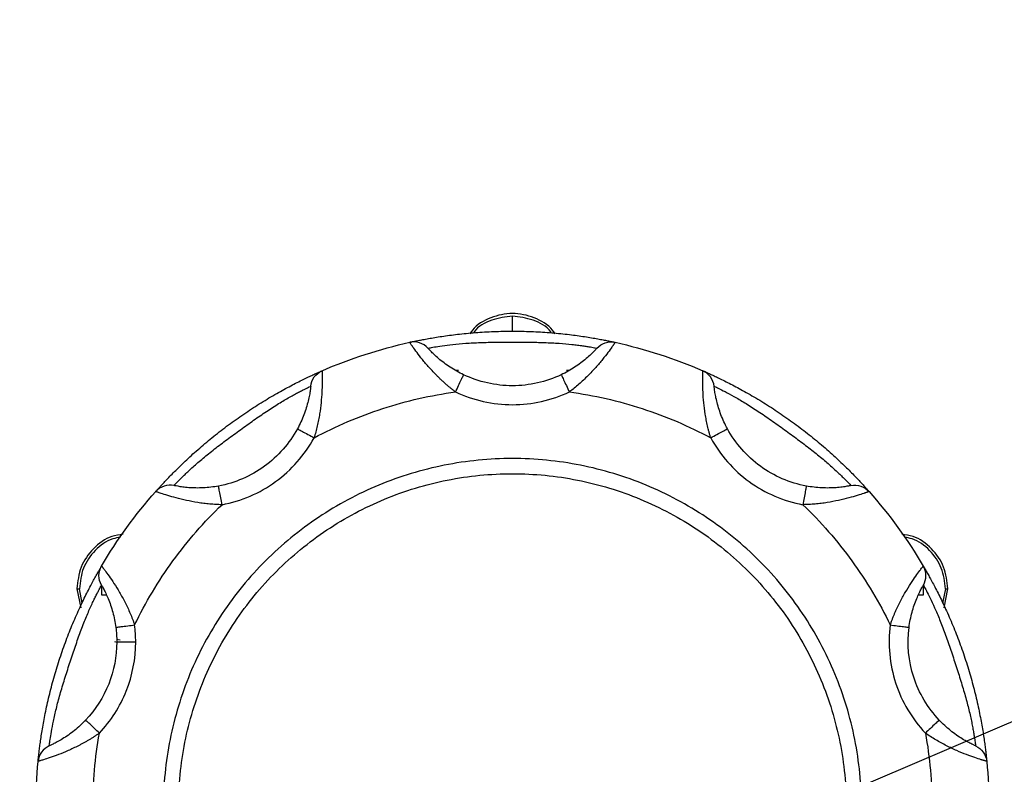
# Model space of a CAD drawing. Header units: inches. Extents: x 3 to 150, y 3 to 116.
# Tile 18 of 64: x 30.58 to 33.82, y 93.75 to 96.24. Entities that reach past the tile are written whole.
import ezdxf

# ---------------------------------------------------------------- set-up
doc = ezdxf.new("R2010")
doc.units = ezdxf.units.IN
doc.header["$LTSCALE"] = 14
doc.header["$MEASUREMENT"] = 0
doc.layers.add('TEXT', color=140, linetype='Continuous', lineweight=25)
doc.dimstyles.new('SLDDIMSTYLE3', dxfattribs={"dimtxt": 0.18, "dimasz": 1.82, "dimexe": 0, "dimexo": 0.0625, "dimgap": 0, "dimtad": 0, "dimtih": 1, "dimtoh": 1, "dimdec": 0, "dimrnd": 1e-09, "dimzin": 0, "dimdsep": 46, "dimtxsty": 'Standard', "dimsah": 1, "dimcen": 0.09, "dimadec": 0, "dimazin": 0, "dimtfac": 1.82, "dimtdec": 0, "dimtofl": 0, "dimtmove": 0, "dimatfit": 3, "dimfxl": 0, "dimfrac": 2, "dimtolj": 1, "dimtzin": 0, "dimarcsym": 0})

msp = doc.modelspace()

# ---------------------------------------------------------------- linework, layer by layer
for p, q in [((32.2012, 95.2104), (32.2012, 95.2601)), ((30.8482, 94.3397), (30.8482, 94.3718)), ((33.5542, 94.3718), (33.5542, 94.3397)), ((30.7663, 94.3611), (30.7789, 94.2982)), ((30.784, 94.3141), (30.7746, 94.3611)), ((30.8637, 94.3414), (30.8482, 94.3397)), ((30.8645, 94.3395), (30.8482, 94.3397)), ((33.5542, 94.3397), (33.5379, 94.3395)), ((33.5542, 94.3397), (33.5388, 94.3414)), ((33.6278, 94.3611), (33.6185, 94.3141)), ((33.6236, 94.2982), (33.6361, 94.3611)), ((30.8905, 94.187), (30.8976, 94.1856)), ((30.9091, 94.1916), (30.8971, 94.194))]:
    msp.add_line(p, q)
for points, knots in [([(32.3415, 95.2012), (32.3388, 95.2055), (32.3232, 95.2304), (32.2733, 95.2577), (32.2012, 95.2737), (32.1291, 95.2577), (32.0792, 95.2304), (32.0636, 95.2055), (32.0609, 95.2012)], [0, 0, 0, 0, 0.047049, 0.273524, 0.5, 0.726476, 0.952951, 1, 1, 1, 1]), ([(32.2012, 95.2601), (32.1784, 95.2571), (32.1327, 95.2511), (32.0872, 95.2263), (32.0739, 95.2059), (32.0732, 95.2049)], [0, 0, 0, 0, 0.487537, 0.975075, 1, 1, 1, 1]), ([(32.3292, 95.2049), (32.3286, 95.2059), (32.3152, 95.2263), (32.2698, 95.2511), (32.2241, 95.2571), (32.2012, 95.2601)], [0, 0, 0, 0, 0.024957, 0.512479, 1, 1, 1, 1]), ([(31.8628, 95.1735), (31.8628, 95.1735), (31.8629, 95.1735), (31.8635, 95.1736), (31.8645, 95.1738), (31.8659, 95.1741), (31.8677, 95.1745), (31.8713, 95.1753), (31.8782, 95.1768), (31.8905, 95.1793), (31.9059, 95.1824), (31.9303, 95.1869), (31.9674, 95.1931), (32.0202, 95.2002), (32.0783, 95.2059), (32.1395, 95.2096), (32.2013, 95.2108), (32.2629, 95.2096), (32.3241, 95.2059), (32.3821, 95.2003), (32.4348, 95.1932), (32.4719, 95.187), (32.4964, 95.1824), (32.5118, 95.1794), (32.5241, 95.1768), (32.5315, 95.1752), (32.5357, 95.1743), (32.538, 95.1738), (32.5394, 95.1735), (32.5396, 95.1735), (32.5396, 95.1735)], [0, 0, 0, 0, 0.0104423, 0.0208547, 0.0312533, 0.0416546, 0.0520749, 0.0625305, 0.0938366, 0.1252229, 0.1564359, 0.1878195, 0.2502077, 0.3113703, 0.3754297, 0.437706, 0.4999781, 0.5624246, 0.624444, 0.688377, 0.7494237, 0.8119176, 0.8432934, 0.8745022, 0.905753, 0.9369296, 0.9527332, 0.9684751, 0.9842118, 1, 1, 1, 1]), ([(31.9227, 95.1543), (31.9157, 95.1621), (31.906, 95.1685), (31.8846, 95.1754), (31.873, 95.1757), (31.8628, 95.1735)], [0, 0, 0, 0, 0.5, 0.5, 1, 1, 1, 1]), ([(31.9227, 95.1543), (31.9227, 95.1543), (31.9245, 95.1546), (31.9316, 95.1559), (31.9371, 95.1569), (31.9511, 95.1593), (31.9597, 95.1607), (31.9803, 95.1636), (31.992, 95.1651), (32.0179, 95.1679), (32.0323, 95.1692), (32.0626, 95.1714), (32.0786, 95.1722), (32.1124, 95.1735), (32.1298, 95.1738), (32.165, 95.1743), (32.183, 95.1744), (32.2192, 95.1744), (32.2374, 95.1743), (32.2727, 95.1738), (32.2899, 95.1735), (32.3149, 95.1725), (32.3231, 95.1722), (32.3393, 95.1713), (32.3472, 95.1708), (32.37, 95.1692), (32.3841, 95.1679), (32.4037, 95.1658), (32.4099, 95.1651), (32.4216, 95.1636), (32.4271, 95.1629), (32.4373, 95.1614), (32.442, 95.1607), (32.4507, 95.1594), (32.4547, 95.1587), (32.4653, 95.1569), (32.4707, 95.156), (32.4779, 95.1546), (32.4797, 95.1543), (32.4797, 95.1543)], [0, 0, 0, 0, 0.0625, 0.0625, 0.125, 0.125, 0.1875, 0.1875, 0.25, 0.25, 0.3125, 0.3125, 0.375, 0.375, 0.4375, 0.4375, 0.5, 0.5, 0.5625, 0.5625, 0.625, 0.625, 0.65625, 0.65625, 0.6875, 0.6875, 0.75, 0.75, 0.78125, 0.78125, 0.8125, 0.8125, 0.84375, 0.84375, 0.875, 0.875, 0.9375, 0.9375, 1, 1, 1, 1]), ([(32.4797, 95.1543), (32.4871, 95.1624), (32.4966, 95.1686), (32.5176, 95.1753), (32.5289, 95.1758), (32.5396, 95.1735)], [0, 0, 0, 0, 0.5, 0.5, 1, 1, 1, 1]), ([(32.0137, 95.0101), (32.011, 95.0121), (32.0056, 95.0162), (31.9977, 95.0225), (31.9899, 95.0289), (31.9822, 95.0355), (31.9747, 95.0422), (31.9673, 95.049), (31.96, 95.0559), (31.946, 95.0697), (31.9263, 95.0907), (31.904, 95.1172), (31.8859, 95.1407), (31.8753, 95.1554), (31.8695, 95.1636), (31.8665, 95.1679), (31.8644, 95.1711), (31.863, 95.1731), (31.8629, 95.1733), (31.8628, 95.1735)], [0, 0, 0, 0, 0.031071, 0.062154, 0.093269, 0.124432, 0.155662, 0.186976, 0.218392, 0.249927, 0.373946, 0.499658, 0.622463, 0.74909, 0.798542, 0.848297, 0.898417, 0.948964, 1, 1, 1, 1]), ([(32.0405, 95.0666), (32.0328, 95.0702), (32.0253, 95.0741), (32.0105, 95.0824), (32.0032, 95.0868), (31.9893, 95.0959), (31.9826, 95.1006), (31.9698, 95.1102), (31.9637, 95.1151), (31.9527, 95.1244), (31.9477, 95.129), (31.9388, 95.1374), (31.9351, 95.1411), (31.929, 95.1474), (31.9266, 95.15), (31.9235, 95.1534), (31.9227, 95.1543), (31.9227, 95.1543)], [0, 0, 0, 0, 0.125, 0.125, 0.25, 0.25, 0.375, 0.375, 0.5, 0.5, 0.625, 0.625, 0.75, 0.75, 0.875, 0.875, 1, 1, 1, 1]), ([(32.4797, 95.1543), (32.4797, 95.1543), (32.479, 95.1534), (32.4766, 95.1509), (32.4756, 95.1498), (32.4733, 95.1473), (32.472, 95.1459), (32.4674, 95.1412), (32.4636, 95.1374), (32.4548, 95.129), (32.4497, 95.1244), (32.4386, 95.115), (32.4326, 95.1102), (32.4198, 95.1006), (32.4131, 95.0958), (32.3922, 95.0822), (32.3773, 95.0739), (32.3619, 95.0666)], [0, 0, 0, 0, 0.125, 0.125, 0.1875, 0.1875, 0.25, 0.25, 0.375, 0.375, 0.5, 0.5, 0.625, 0.625, 0.75, 0.75, 1, 1, 1, 1]), ([(32.5396, 95.1735), (32.5396, 95.1734), (32.5396, 95.1734), (32.5392, 95.1729), (32.5387, 95.1721), (32.5379, 95.1709), (32.537, 95.1695), (32.5358, 95.1678), (32.5344, 95.1658), (32.5328, 95.1635), (32.531, 95.1609), (32.5263, 95.1542), (32.5167, 95.1408), (32.4986, 95.1174), (32.4762, 95.0908), (32.4543, 95.0675), (32.4353, 95.0491), (32.4204, 95.0355), (32.4049, 95.0224), (32.3941, 95.0142), (32.3887, 95.0101)], [0, 0, 0, 0, 0.025512, 0.050896, 0.076158, 0.101307, 0.12635, 0.151295, 0.17615, 0.200922, 0.225619, 0.250249, 0.376893, 0.499722, 0.625604, 0.749796, 0.812812, 0.875424, 0.937772, 1, 1, 1, 1]), ([(31.0263, 94.6817), (31.0263, 94.6818), (31.0264, 94.6818), (31.0268, 94.6823), (31.0275, 94.6831), (31.0284, 94.6841), (31.0296, 94.6855), (31.0321, 94.6883), (31.0368, 94.6935), (31.0452, 94.7028), (31.0559, 94.7143), (31.073, 94.7323), (31.0993, 94.7591), (31.1379, 94.7959), (31.1815, 94.8347), (31.2289, 94.8736), (31.2782, 94.9109), (31.3288, 94.9461), (31.3804, 94.9792), (31.4306, 95.0086), (31.4775, 95.0339), (31.5111, 95.0507), (31.5336, 95.0614), (31.5479, 95.068), (31.5593, 95.0732), (31.5662, 95.0762), (31.5702, 95.078), (31.5723, 95.0789), (31.5736, 95.0795), (31.5738, 95.0796), (31.5739, 95.0796)], [0, 0, 0, 0, 0.010442, 0.020855, 0.031253, 0.041655, 0.052075, 0.06253, 0.093837, 0.125223, 0.156436, 0.187819, 0.250208, 0.31137, 0.37543, 0.437706, 0.499978, 0.562425, 0.624444, 0.688377, 0.749424, 0.811918, 0.843293, 0.874502, 0.905753, 0.93693, 0.952733, 0.968475, 0.984212, 1, 1, 1, 1]), ([(31.5367, 95.0289), (31.5379, 95.0398), (31.5419, 95.0504), (31.5549, 95.0681), (31.5638, 95.0752), (31.5739, 95.0796)], [0, 0, 0, 0, 0.5, 0.5, 1, 1, 1, 1]), ([(31.5739, 95.0796), (31.5739, 95.0796), (31.5739, 95.0795), (31.5739, 95.0789), (31.5739, 95.0779), (31.574, 95.0765), (31.574, 95.0748), (31.5741, 95.0727), (31.5742, 95.0703), (31.5742, 95.0675), (31.5743, 95.0644), (31.5744, 95.0562), (31.5745, 95.0397), (31.5736, 95.01), (31.5711, 94.9754), (31.5671, 94.9437), (31.5626, 94.9176), (31.5585, 94.8979), (31.5536, 94.8782), (31.5498, 94.8652), (31.5478, 94.8587)], [0, 0, 0, 0, 0.025512, 0.050896, 0.076158, 0.101307, 0.12635, 0.151295, 0.17615, 0.200922, 0.225619, 0.250249, 0.376893, 0.499722, 0.625604, 0.749796, 0.812812, 0.875424, 0.937772, 1, 1, 1, 1]), ([(32.0147, 95.0819), (32.0147, 95.0819), (32.0155, 95.0819), (32.0183, 95.0819), (32.0204, 95.0819), (32.023, 95.0819)], [0, 0, 0, 0, 0.5, 0.5, 1, 1, 1, 1]), ([(32.3794, 95.0819), (32.382, 95.0819), (32.3841, 95.0819), (32.387, 95.0819), (32.3877, 95.0819), (32.3877, 95.0819)], [0, 0, 0, 0, 0.5, 0.5, 1, 1, 1, 1]), ([(32.8546, 94.8587), (32.8536, 94.8619), (32.8517, 94.8684), (32.8489, 94.8782), (32.8464, 94.888), (32.8441, 94.8978), (32.8419, 94.9076), (32.8399, 94.9175), (32.8381, 94.9273), (32.8349, 94.9467), (32.8313, 94.9753), (32.8288, 95.0099), (32.828, 95.0395), (32.828, 95.0576), (32.8282, 95.0676), (32.8283, 95.0729), (32.8284, 95.0767), (32.8285, 95.0791), (32.8285, 95.0794), (32.8286, 95.0796)], [0, 0, 0, 0, 0.031071, 0.062154, 0.093269, 0.124432, 0.155662, 0.186976, 0.218392, 0.249927, 0.373946, 0.499658, 0.622463, 0.74909, 0.798542, 0.848297, 0.898417, 0.948964, 1, 1, 1, 1]), ([(32.8657, 95.0289), (32.8646, 95.0393), (32.8606, 95.0502), (32.8473, 95.0683), (32.8382, 95.0754), (32.8286, 95.0796)], [0, 0, 0, 0, 0.5, 0.5, 1, 1, 1, 1]), ([(32.8286, 95.0796), (32.8286, 95.0796), (32.8287, 95.0795), (32.8292, 95.0793), (32.8302, 95.0789), (32.8315, 95.0783), (32.8331, 95.0776), (32.8365, 95.0761), (32.843, 95.0732), (32.8544, 95.0681), (32.8687, 95.0615), (32.8911, 95.0508), (32.9247, 95.034), (32.9716, 95.0088), (33.022, 94.9792), (33.0736, 94.9462), (33.1243, 94.9108), (33.1735, 94.8736), (33.2208, 94.8347), (33.2644, 94.7961), (33.3029, 94.7593), (33.3293, 94.7325), (33.3464, 94.7144), (33.3571, 94.7029), (33.3655, 94.6936), (33.3706, 94.688), (33.3735, 94.6848), (33.375, 94.683), (33.376, 94.6819), (33.3761, 94.6818), (33.3761, 94.6817)], [0, 0, 0, 0, 0.0104423, 0.0208547, 0.0312533, 0.0416546, 0.0520749, 0.0625305, 0.0938366, 0.1252229, 0.1564359, 0.1878195, 0.2502077, 0.3113703, 0.3754297, 0.437706, 0.4999781, 0.5624246, 0.624444, 0.688377, 0.7494237, 0.8119176, 0.8432934, 0.8745022, 0.905753, 0.9369296, 0.9527332, 0.9684751, 0.9842118, 1, 1, 1, 1]), ([(32.0137, 95.0101), (32.0169, 95.0168), (32.0203, 95.0239), (32.0269, 95.0378), (32.03, 95.0445), (32.0353, 95.0555), (32.0373, 95.0598), (32.0399, 95.0654), (32.0405, 95.0666), (32.0405, 95.0666)], [0, 0, 0, 0, 0.25, 0.25, 0.5, 0.5, 0.75, 0.75, 1, 1, 1, 1]), ([(32.3619, 95.0666), (32.3119, 95.0428), (32.2566, 95.0304), (32.1458, 95.0304), (32.0905, 95.0428), (32.0405, 95.0666)], [0, 0, 0, 0, 0.5, 0.5, 1, 1, 1, 1]), ([(32.3619, 95.0666), (32.3619, 95.0666), (32.3625, 95.0654), (32.3651, 95.0598), (32.3672, 95.0555), (32.3724, 95.0445), (32.3756, 95.0378), (32.3822, 95.0239), (32.3856, 95.0168), (32.3887, 95.0101)], [0, 0, 0, 0, 0.25, 0.25, 0.5, 0.5, 0.75, 0.75, 1, 1, 1, 1]), ([(31.086, 94.7014), (31.086, 94.7014), (31.0873, 94.7028), (31.0923, 94.708), (31.0961, 94.712), (31.1061, 94.7222), (31.1122, 94.7283), (31.1272, 94.7428), (31.1357, 94.7509), (31.155, 94.7684), (31.1659, 94.7779), (31.1892, 94.7975), (31.2016, 94.8076), (31.2282, 94.8284), (31.2421, 94.839), (31.2703, 94.8601), (31.2848, 94.8707), (31.3141, 94.892), (31.3289, 94.9026), (31.3577, 94.923), (31.3718, 94.9328), (31.3926, 94.9467), (31.3995, 94.9513), (31.413, 94.9601), (31.4197, 94.9643), (31.4391, 94.9764), (31.4513, 94.9837), (31.4684, 94.9935), (31.4739, 94.9966), (31.4842, 95.0022), (31.4891, 95.0049), (31.4981, 95.0097), (31.5024, 95.0119), (31.5102, 95.0159), (31.5138, 95.0177), (31.5235, 95.0225), (31.5284, 95.0249), (31.535, 95.0281), (31.5367, 95.0289), (31.5367, 95.0289)], [0, 0, 0, 0, 0.0625, 0.0625, 0.125, 0.125, 0.1875, 0.1875, 0.25, 0.25, 0.3125, 0.3125, 0.375, 0.375, 0.4375, 0.4375, 0.5, 0.5, 0.5625, 0.5625, 0.625, 0.625, 0.65625, 0.65625, 0.6875, 0.6875, 0.75, 0.75, 0.78125, 0.78125, 0.8125, 0.8125, 0.84375, 0.84375, 0.875, 0.875, 0.9375, 0.9375, 1, 1, 1, 1]), ([(31.5367, 95.0289), (31.5367, 95.0289), (31.5366, 95.0277), (31.5362, 95.0243), (31.536, 95.0228), (31.5356, 95.0195), (31.5353, 95.0175), (31.5344, 95.011), (31.5336, 95.0057), (31.5313, 94.9938), (31.5299, 94.9871), (31.5265, 94.9729), (31.5245, 94.9655), (31.5198, 94.9502), (31.5171, 94.9424), (31.5082, 94.9191), (31.5011, 94.9036), (31.493, 94.8887)], [0, 0, 0, 0, 0.125, 0.125, 0.1875, 0.1875, 0.25, 0.25, 0.375, 0.375, 0.5, 0.5, 0.625, 0.625, 0.75, 0.75, 1, 1, 1, 1]), ([(32.9095, 94.8887), (32.9054, 94.8961), (32.9016, 94.9037), (32.8945, 94.9191), (32.8912, 94.927), (32.8853, 94.9425), (32.8826, 94.9502), (32.8779, 94.9655), (32.8759, 94.973), (32.8725, 94.9871), (32.8711, 94.9937), (32.8689, 95.0057), (32.868, 95.0109), (32.8668, 95.0196), (32.8664, 95.0231), (32.8659, 95.0277), (32.8657, 95.0289), (32.8657, 95.0289)], [0, 0, 0, 0, 0.125, 0.125, 0.25, 0.25, 0.375, 0.375, 0.5, 0.5, 0.625, 0.625, 0.75, 0.75, 0.875, 0.875, 1, 1, 1, 1]), ([(32.8657, 95.0289), (32.8657, 95.0289), (32.8674, 95.0281), (32.8739, 95.025), (32.8789, 95.0226), (32.8916, 95.0162), (32.8994, 95.0123), (32.9178, 95.0025), (32.9281, 94.9969), (32.9507, 94.9839), (32.9632, 94.9765), (32.989, 94.9604), (33.0024, 94.9517), (33.0305, 94.9329), (33.0448, 94.923), (33.0736, 94.9026), (33.0881, 94.8921), (33.1174, 94.8708), (33.1321, 94.8601), (33.1604, 94.839), (33.1741, 94.8285), (33.1938, 94.8131), (33.2002, 94.808), (33.2128, 94.7978), (33.2189, 94.7928), (33.2364, 94.7781), (33.247, 94.7687), (33.2616, 94.7555), (33.2663, 94.7512), (33.2749, 94.7431), (33.2789, 94.7393), (33.2863, 94.7322), (33.2897, 94.7288), (33.2959, 94.7226), (33.2988, 94.7197), (33.3063, 94.712), (33.3101, 94.7081), (33.3151, 94.7028), (33.3164, 94.7014), (33.3164, 94.7014)], [0, 0, 0, 0, 0.0625, 0.0625, 0.125, 0.125, 0.1875, 0.1875, 0.25, 0.25, 0.3125, 0.3125, 0.375, 0.375, 0.4375, 0.4375, 0.5, 0.5, 0.5625, 0.5625, 0.625, 0.625, 0.65625, 0.65625, 0.6875, 0.6875, 0.75, 0.75, 0.78125, 0.78125, 0.8125, 0.8125, 0.84375, 0.84375, 0.875, 0.875, 0.9375, 0.9375, 1, 1, 1, 1]), ([(31.5478, 94.8587), (31.6201, 94.8975), (31.6959, 94.9298), (31.8521, 94.9806), (31.9324, 94.999), (32.0137, 95.0101)], [0, 0, 0, 0, 0.5, 0.5, 1, 1, 1, 1]), ([(32.0137, 95.0101), (32.0429, 94.9963), (32.0736, 94.9857), (32.1366, 94.9715), (32.1689, 94.9679), (32.2335, 94.9679), (32.2658, 94.9715), (32.3288, 94.9857), (32.3596, 94.9963), (32.3887, 95.0101)], [0, 0, 0, 0, 0.25, 0.25, 0.5, 0.5, 0.75, 0.75, 1, 1, 1, 1]), ([(32.3887, 95.0101), (32.4701, 94.999), (32.5504, 94.9806), (32.7065, 94.9298), (32.7823, 94.8975), (32.8546, 94.8587)], [0, 0, 0, 0, 0.5, 0.5, 1, 1, 1, 1]), ([(31.493, 94.8887), (31.4664, 94.8401), (31.429, 94.7975), (31.3394, 94.7324), (31.2873, 94.7099), (31.2329, 94.6997)], [0, 0, 0, 0, 0.5, 0.5, 1, 1, 1, 1]), ([(31.493, 94.8887), (31.493, 94.8887), (31.4941, 94.888), (31.4995, 94.8851), (31.5037, 94.8828), (31.5144, 94.877), (31.5209, 94.8734), (31.5344, 94.8661), (31.5414, 94.8623), (31.5478, 94.8587)], [0, 0, 0, 0, 0.25, 0.25, 0.5, 0.5, 0.75, 0.75, 1, 1, 1, 1]), ([(32.8546, 94.8587), (32.8611, 94.8623), (32.8681, 94.8661), (32.8816, 94.8734), (32.8881, 94.877), (32.8988, 94.8828), (32.903, 94.8851), (32.9083, 94.888), (32.9095, 94.8887), (32.9095, 94.8887)], [0, 0, 0, 0, 0.25, 0.25, 0.5, 0.5, 0.75, 0.75, 1, 1, 1, 1]), ([(33.1695, 94.6997), (33.1151, 94.7099), (33.063, 94.7324), (32.9734, 94.7975), (32.936, 94.8401), (32.9095, 94.8887)], [0, 0, 0, 0, 0.5, 0.5, 1, 1, 1, 1]), ([(31.2444, 94.6383), (31.2762, 94.6442), (31.3072, 94.6537), (31.3666, 94.6793), (31.3948, 94.6954), (31.4471, 94.7333), (31.4711, 94.7552), (31.5137, 94.8037), (31.5323, 94.8304), (31.5478, 94.8587)], [0, 0, 0, 0, 0.25, 0.25, 0.5, 0.5, 0.75, 0.75, 1, 1, 1, 1]), ([(32.8546, 94.8587), (32.8701, 94.8304), (32.8887, 94.8037), (32.9314, 94.7552), (32.9554, 94.7333), (33.0076, 94.6954), (33.0359, 94.6793), (33.0952, 94.6537), (33.1263, 94.6442), (33.158, 94.6383)], [0, 0, 0, 0, 0.25, 0.25, 0.5, 0.5, 0.75, 0.75, 1, 1, 1, 1]), ([(33.3512, 93.6404), (33.3512, 93.7156), (33.3438, 93.7909), (33.3144, 93.9385), (33.2925, 94.0109), (33.2349, 94.15), (33.1992, 94.2167), (33.1156, 94.3419), (33.0676, 94.4003), (32.9612, 94.5068), (32.9027, 94.5547), (32.7775, 94.6384), (32.7108, 94.674), (32.5718, 94.7316), (32.4994, 94.7536), (32.3517, 94.783), (32.2765, 94.7904), (32.1259, 94.7904), (32.0507, 94.783), (31.903, 94.7536), (31.8307, 94.7316), (31.6916, 94.674), (31.6249, 94.6384), (31.4997, 94.5547), (31.4413, 94.5068), (31.3348, 94.4003), (31.2868, 94.3419), (31.2032, 94.2167), (31.1676, 94.15), (31.11, 94.0109), (31.088, 93.9385), (31.0586, 93.7909), (31.0512, 93.7156), (31.0512, 93.6404)], [0, 0, 0, 0, 0.0625, 0.0625, 0.125, 0.125, 0.1875, 0.1875, 0.25, 0.25, 0.3125, 0.3125, 0.375, 0.375, 0.4375, 0.4375, 0.5, 0.5, 0.5625, 0.5625, 0.625, 0.625, 0.6875, 0.6875, 0.75, 0.75, 0.8125, 0.8125, 0.875, 0.875, 0.9375, 0.9375, 1, 1, 1, 1]), ([(31.1012, 93.6404), (31.1012, 93.7124), (31.1083, 93.7844), (31.1364, 93.9256), (31.1574, 93.9948), (31.2125, 94.1278), (31.2466, 94.1916), (31.3266, 94.3114), (31.3725, 94.3673), (31.4743, 94.4691), (31.5302, 94.515), (31.65, 94.595), (31.7137, 94.6291), (31.8468, 94.6842), (31.916, 94.7052), (32.0572, 94.7333), (32.1292, 94.7404), (32.2732, 94.7404), (32.3452, 94.7333), (32.4864, 94.7052), (32.5557, 94.6842), (32.6887, 94.6291), (32.7525, 94.595), (32.8722, 94.515), (32.9281, 94.4691), (33.0299, 94.3673), (33.0758, 94.3114), (33.1558, 94.1916), (33.1899, 94.1278), (33.245, 93.9948), (33.266, 93.9256), (33.2941, 93.7844), (33.3012, 93.7124), (33.3012, 93.6404)], [0, 0, 0, 0, 0.0625, 0.0625, 0.125, 0.125, 0.1875, 0.1875, 0.25, 0.25, 0.3125, 0.3125, 0.375, 0.375, 0.4375, 0.4375, 0.5, 0.5, 0.5625, 0.5625, 0.625, 0.625, 0.6875, 0.6875, 0.75, 0.75, 0.8125, 0.8125, 0.875, 0.875, 0.9375, 0.9375, 1, 1, 1, 1]), ([(31.086, 94.7014), (31.0758, 94.7036), (31.0642, 94.7032), (31.0428, 94.6961), (31.0333, 94.6896), (31.0263, 94.6817)], [0, 0, 0, 0, 0.5, 0.5, 1, 1, 1, 1]), ([(31.2329, 94.6997), (31.2245, 94.6981), (31.2162, 94.6969), (31.1993, 94.6949), (31.1908, 94.6942), (31.1742, 94.6933), (31.1661, 94.6932), (31.1501, 94.6935), (31.1423, 94.6938), (31.1279, 94.6949), (31.1211, 94.6957), (31.109, 94.6973), (31.1038, 94.6981), (31.0951, 94.6996), (31.0917, 94.7003), (31.0872, 94.7012), (31.086, 94.7014), (31.086, 94.7014)], [0, 0, 0, 0, 0.125, 0.125, 0.25, 0.25, 0.375, 0.375, 0.5, 0.5, 0.625, 0.625, 0.75, 0.75, 0.875, 0.875, 1, 1, 1, 1]), ([(31.2444, 94.6383), (31.2431, 94.6455), (31.2416, 94.6533), (31.2387, 94.6685), (31.2374, 94.6757), (31.2351, 94.6877), (31.2343, 94.6924), (31.2331, 94.6984), (31.2329, 94.6997), (31.2329, 94.6997)], [0, 0, 0, 0, 0.25, 0.25, 0.5, 0.5, 0.75, 0.75, 1, 1, 1, 1]), ([(33.1695, 94.6997), (33.1695, 94.6997), (33.1693, 94.6984), (33.1682, 94.6924), (33.1673, 94.6877), (33.165, 94.6757), (33.1637, 94.6685), (33.1608, 94.6533), (33.1594, 94.6455), (33.158, 94.6383)], [0, 0, 0, 0, 0.25, 0.25, 0.5, 0.5, 0.75, 0.75, 1, 1, 1, 1]), ([(33.3164, 94.7014), (33.3164, 94.7014), (33.3153, 94.7012), (33.3119, 94.7005), (33.3104, 94.7002), (33.3071, 94.6996), (33.3052, 94.6992), (33.2987, 94.6981), (33.2934, 94.6973), (33.2814, 94.6957), (33.2746, 94.6949), (33.26, 94.6938), (33.2524, 94.6935), (33.2363, 94.6932), (33.2281, 94.6933), (33.2033, 94.6946), (33.1863, 94.6966), (33.1695, 94.6997)], [0, 0, 0, 0, 0.125, 0.125, 0.1875, 0.1875, 0.25, 0.25, 0.375, 0.375, 0.5, 0.5, 0.625, 0.625, 0.75, 0.75, 1, 1, 1, 1]), ([(33.3164, 94.7014), (33.3271, 94.7037), (33.3385, 94.7031), (33.3594, 94.6962), (33.3688, 94.69), (33.3761, 94.6817)], [0, 0, 0, 0, 0.5, 0.5, 1, 1, 1, 1]), ([(31.2444, 94.6383), (31.241, 94.6383), (31.2343, 94.6385), (31.2242, 94.6389), (31.2141, 94.6395), (31.204, 94.6403), (31.194, 94.6413), (31.184, 94.6425), (31.1741, 94.6438), (31.1546, 94.6468), (31.1264, 94.6522), (31.0927, 94.6605), (31.0642, 94.6688), (31.0471, 94.6745), (31.0376, 94.6777), (31.0326, 94.6795), (31.029, 94.6808), (31.0267, 94.6816), (31.0264, 94.6817), (31.0263, 94.6817)], [0, 0, 0, 0, 0.031071, 0.062154, 0.093269, 0.124432, 0.155662, 0.186976, 0.218392, 0.249927, 0.373946, 0.499658, 0.622463, 0.74909, 0.798542, 0.848297, 0.898417, 0.948964, 1, 1, 1, 1]), ([(33.3761, 94.6817), (33.3761, 94.6817), (33.376, 94.6817), (33.3755, 94.6815), (33.3745, 94.6812), (33.3733, 94.6807), (33.3717, 94.6801), (33.3697, 94.6794), (33.3674, 94.6786), (33.3648, 94.6777), (33.3618, 94.6767), (33.3541, 94.674), (33.3384, 94.6688), (33.3099, 94.6605), (33.2762, 94.6522), (33.2448, 94.6462), (33.2186, 94.6424), (33.1985, 94.6402), (33.1783, 94.6388), (33.1648, 94.6384), (33.158, 94.6383)], [0, 0, 0, 0, 0.025512, 0.050896, 0.076158, 0.101307, 0.12635, 0.151295, 0.17615, 0.200922, 0.225619, 0.250249, 0.376893, 0.499722, 0.625604, 0.749796, 0.812812, 0.875424, 0.937772, 1, 1, 1, 1]), ([(30.9565, 94.242), (30.9922, 94.3159), (31.0345, 94.3866), (31.131, 94.5194), (31.1852, 94.5815), (31.2444, 94.6383)], [0, 0, 0, 0, 0.5, 0.5, 1, 1, 1, 1]), ([(33.158, 94.6383), (33.2173, 94.5815), (33.2714, 94.5194), (33.3679, 94.3866), (33.4102, 94.3159), (33.446, 94.242)], [0, 0, 0, 0, 0.5, 0.5, 1, 1, 1, 1]), ([(30.9187, 94.5408), (30.9061, 94.5391), (30.8692, 94.5339), (30.8181, 94.4956), (30.7747, 94.4346), (30.7691, 94.3856), (30.7663, 94.3611)], [0, 0, 0, 0, 0.148139, 0.432093, 0.716046, 1, 1, 1, 1]), ([(30.9098, 94.5308), (30.9013, 94.5295), (30.8697, 94.5247), (30.8241, 94.4893), (30.7826, 94.4314), (30.7773, 94.3845), (30.7746, 94.3611)], [0, 0, 0, 0, 0.109657, 0.406438, 0.703219, 1, 1, 1, 1]), ([(33.6361, 94.3611), (33.6333, 94.3856), (33.6277, 94.4346), (33.5844, 94.4956), (33.5333, 94.5339), (33.4964, 94.5391), (33.4837, 94.5408)], [0, 0, 0, 0, 0.283954, 0.567907, 0.851861, 1, 1, 1, 1]), ([(33.6278, 94.3611), (33.6252, 94.3845), (33.6198, 94.4314), (33.5783, 94.4893), (33.5327, 94.5247), (33.5011, 94.5295), (33.4926, 94.5308)], [0, 0, 0, 0, 0.296781, 0.593562, 0.890343, 1, 1, 1, 1]), ([(30.6386, 93.7923), (30.6386, 93.7923), (30.6386, 93.7924), (30.6387, 93.793), (30.6388, 93.794), (30.6389, 93.7954), (30.6391, 93.7972), (30.6394, 93.8009), (30.6402, 93.808), (30.6415, 93.8204), (30.6434, 93.836), (30.6467, 93.8607), (30.6522, 93.8978), (30.6617, 93.9502), (30.6743, 94.0072), (30.6898, 94.0666), (30.7077, 94.1257), (30.7279, 94.184), (30.7502, 94.241), (30.7736, 94.2944), (30.7966, 94.3424), (30.814, 94.3757), (30.8259, 94.3976), (30.8335, 94.4114), (30.8397, 94.4222), (30.8435, 94.4288), (30.8457, 94.4325), (30.8469, 94.4345), (30.8476, 94.4358), (30.8477, 94.4359), (30.8477, 94.436)], [0, 0, 0, 0, 0.010442, 0.020855, 0.031253, 0.041655, 0.052075, 0.06253, 0.093837, 0.125223, 0.156436, 0.187819, 0.250208, 0.31137, 0.37543, 0.437706, 0.499978, 0.562425, 0.624444, 0.688377, 0.749424, 0.811918, 0.843293, 0.874502, 0.905753, 0.93693, 0.952733, 0.968475, 0.984212, 1, 1, 1, 1]), ([(30.8475, 94.3731), (30.842, 94.3826), (30.8391, 94.3936), (30.8392, 94.4156), (30.8422, 94.4265), (30.8477, 94.436)], [0, 0, 0, 0, 0.5, 0.5, 1, 1, 1, 1]), ([(30.8477, 94.436), (30.8478, 94.436), (30.8478, 94.4359), (30.8482, 94.4354), (30.8488, 94.4347), (30.8496, 94.4336), (30.8507, 94.4322), (30.8519, 94.4306), (30.8534, 94.4286), (30.8551, 94.4264), (30.857, 94.4239), (30.8619, 94.4174), (30.8717, 94.404), (30.8884, 94.3796), (30.9067, 94.3501), (30.9222, 94.322), (30.9338, 94.2983), (30.9421, 94.2799), (30.9498, 94.2611), (30.9542, 94.2484), (30.9565, 94.242)], [0, 0, 0, 0, 0.025512, 0.050896, 0.076158, 0.101307, 0.12635, 0.151295, 0.17615, 0.200922, 0.225619, 0.250249, 0.376893, 0.499722, 0.625604, 0.749796, 0.812812, 0.875424, 0.937772, 1, 1, 1, 1]), ([(33.446, 94.242), (33.4471, 94.2452), (33.4493, 94.2516), (33.4528, 94.261), (33.4565, 94.2705), (33.4604, 94.2798), (33.4644, 94.289), (33.4686, 94.2982), (33.473, 94.3072), (33.4818, 94.3248), (33.4956, 94.35), (33.5139, 94.3794), (33.5307, 94.4039), (33.5413, 94.4185), (33.5474, 94.4265), (33.5506, 94.4307), (33.5529, 94.4337), (33.5544, 94.4356), (33.5546, 94.4359), (33.5547, 94.436)], [0, 0, 0, 0, 0.031071, 0.062154, 0.093269, 0.124432, 0.155662, 0.186976, 0.218392, 0.249927, 0.373946, 0.499658, 0.622463, 0.74909, 0.798542, 0.848297, 0.898417, 0.948964, 1, 1, 1, 1]), ([(33.555, 94.3731), (33.5602, 94.3822), (33.5634, 94.3933), (33.5633, 94.4158), (33.56, 94.4269), (33.5547, 94.436)], [0, 0, 0, 0, 0.5, 0.5, 1, 1, 1, 1]), ([(33.5547, 94.436), (33.5547, 94.4359), (33.5548, 94.4359), (33.5551, 94.4353), (33.5556, 94.4345), (33.5563, 94.4332), (33.5572, 94.4317), (33.5591, 94.4285), (33.5626, 94.4224), (33.5688, 94.4115), (33.5765, 94.3978), (33.5884, 94.3759), (33.6057, 94.3426), (33.6288, 94.2946), (33.6522, 94.2411), (33.6745, 94.184), (33.6948, 94.1256), (33.7127, 94.0666), (33.7281, 94.0073), (33.7406, 93.9504), (33.7502, 93.898), (33.7558, 93.8609), (33.759, 93.8361), (33.7609, 93.8205), (33.7622, 93.8081), (33.763, 93.8006), (33.7635, 93.7963), (33.7637, 93.794), (33.7638, 93.7925), (33.7638, 93.7924), (33.7639, 93.7923)], [0, 0, 0, 0, 0.0104423, 0.0208547, 0.0312533, 0.0416546, 0.0520749, 0.0625305, 0.0938366, 0.1252229, 0.1564359, 0.1878195, 0.2502077, 0.3113703, 0.3754297, 0.437706, 0.4999781, 0.5624246, 0.624444, 0.688377, 0.7494237, 0.8119176, 0.8432934, 0.8745022, 0.905753, 0.9369296, 0.9527332, 0.9684751, 0.9842118, 1, 1, 1, 1]), ([(30.6753, 93.8433), (30.6753, 93.8433), (30.6756, 93.8451), (30.6765, 93.8523), (30.6773, 93.8578), (30.6794, 93.8719), (30.6807, 93.8805), (30.6843, 93.901), (30.6865, 93.9125), (30.6918, 93.938), (30.695, 93.9521), (30.7023, 93.9816), (30.7065, 93.9971), (30.7157, 94.0296), (30.7207, 94.0463), (30.7312, 94.08), (30.7367, 94.0971), (30.7478, 94.1315), (30.7536, 94.1488), (30.7649, 94.1822), (30.7706, 94.1985), (30.7792, 94.222), (30.782, 94.2297), (30.7878, 94.2448), (30.7908, 94.2521), (30.7993, 94.2733), (30.8049, 94.2863), (30.813, 94.3043), (30.8156, 94.31), (30.8206, 94.3207), (30.823, 94.3257), (30.8276, 94.3349), (30.8297, 94.3392), (30.8337, 94.347), (30.8355, 94.3507), (30.8405, 94.3602), (30.8431, 94.365), (30.8466, 94.3714), (30.8475, 94.3731), (30.8475, 94.3731)], [0, 0, 0, 0, 0.0625, 0.0625, 0.125, 0.125, 0.1875, 0.1875, 0.25, 0.25, 0.3125, 0.3125, 0.375, 0.375, 0.4375, 0.4375, 0.5, 0.5, 0.5625, 0.5625, 0.625, 0.625, 0.65625, 0.65625, 0.6875, 0.6875, 0.75, 0.75, 0.78125, 0.78125, 0.8125, 0.8125, 0.84375, 0.84375, 0.875, 0.875, 0.9375, 0.9375, 1, 1, 1, 1]), ([(30.8475, 94.3731), (30.8475, 94.3731), (30.8481, 94.3721), (30.8498, 94.3691), (30.8505, 94.3678), (30.8521, 94.3648), (30.853, 94.3631), (30.8561, 94.3573), (30.8586, 94.3525), (30.8638, 94.3415), (30.8666, 94.3353), (30.8721, 94.3218), (30.8749, 94.3147), (30.88, 94.2995), (30.8825, 94.2916), (30.8889, 94.2676), (30.8923, 94.2509), (30.8945, 94.234)], [0, 0, 0, 0, 0.125, 0.125, 0.1875, 0.1875, 0.25, 0.25, 0.375, 0.375, 0.5, 0.5, 0.625, 0.625, 0.75, 0.75, 1, 1, 1, 1]), ([(33.5079, 94.234), (33.509, 94.2424), (33.5104, 94.2507), (33.5137, 94.2674), (33.5157, 94.2757), (33.52, 94.2917), (33.5224, 94.2995), (33.5276, 94.3146), (33.5303, 94.3219), (33.5359, 94.3353), (33.5386, 94.3415), (33.5439, 94.3525), (33.5463, 94.3572), (33.5504, 94.365), (33.5521, 94.368), (33.5544, 94.372), (33.555, 94.3731), (33.555, 94.3731)], [0, 0, 0, 0, 0.125, 0.125, 0.25, 0.25, 0.375, 0.375, 0.5, 0.5, 0.625, 0.625, 0.75, 0.75, 0.875, 0.875, 1, 1, 1, 1]), ([(33.555, 94.3731), (33.555, 94.3731), (33.5558, 94.3715), (33.5593, 94.3651), (33.5619, 94.3602), (33.5685, 94.3476), (33.5725, 94.3399), (33.5816, 94.3211), (33.5866, 94.3105), (33.5973, 94.2868), (33.603, 94.2735), (33.6144, 94.2453), (33.6202, 94.2303), (33.6318, 94.1986), (33.6375, 94.1822), (33.6489, 94.1488), (33.6545, 94.1317), (33.6657, 94.0973), (33.6712, 94.08), (33.6817, 94.0463), (33.6867, 94.0298), (33.6935, 94.0057), (33.6957, 93.9978), (33.6999, 93.9822), (33.7019, 93.9745), (33.7074, 93.9523), (33.7105, 93.9385), (33.7146, 93.9192), (33.7158, 93.913), (33.718, 93.9015), (33.719, 93.896), (33.7208, 93.8859), (33.7216, 93.8812), (33.723, 93.8725), (33.7236, 93.8685), (33.7252, 93.8578), (33.7259, 93.8525), (33.7269, 93.8452), (33.7271, 93.8433), (33.7271, 93.8433)], [0, 0, 0, 0, 0.0625, 0.0625, 0.125, 0.125, 0.1875, 0.1875, 0.25, 0.25, 0.3125, 0.3125, 0.375, 0.375, 0.4375, 0.4375, 0.5, 0.5, 0.5625, 0.5625, 0.625, 0.625, 0.65625, 0.65625, 0.6875, 0.6875, 0.75, 0.75, 0.78125, 0.78125, 0.8125, 0.8125, 0.84375, 0.84375, 0.875, 0.875, 0.9375, 0.9375, 1, 1, 1, 1]), ([(30.7663, 94.3611), (30.7663, 94.3611), (30.7671, 94.3611), (30.77, 94.3611), (30.7721, 94.3611), (30.7746, 94.3611)], [0, 0, 0, 0, 0.5, 0.5, 1, 1, 1, 1]), ([(33.6278, 94.3611), (33.6304, 94.3611), (33.6325, 94.3611), (33.6353, 94.3611), (33.6361, 94.3611), (33.6361, 94.3611)], [0, 0, 0, 0, 0.5, 0.5, 1, 1, 1, 1]), ([(30.8945, 94.234), (30.8945, 94.234), (30.8958, 94.2341), (30.9019, 94.2349), (30.9066, 94.2355), (30.9187, 94.2371), (30.926, 94.238), (30.9413, 94.24), (30.9492, 94.241), (30.9565, 94.242)], [0, 0, 0, 0, 0.25, 0.25, 0.5, 0.5, 0.75, 0.75, 1, 1, 1, 1]), ([(33.446, 94.242), (33.4418, 94.2099), (33.4412, 94.1775), (33.4472, 94.1131), (33.4538, 94.0813), (33.4737, 94.0199), (33.4871, 93.9903), (33.5201, 93.9347), (33.5397, 93.9088), (33.5618, 93.8853)], [0, 0, 0, 0, 0.25, 0.25, 0.5, 0.5, 0.75, 0.75, 1, 1, 1, 1]), ([(33.446, 94.242), (33.4533, 94.241), (33.4611, 94.24), (33.4764, 94.238), (33.4837, 94.2371), (33.4958, 94.2355), (33.5006, 94.2349), (33.5066, 94.2341), (33.5079, 94.234), (33.5079, 94.234)], [0, 0, 0, 0, 0.25, 0.25, 0.5, 0.5, 0.75, 0.75, 1, 1, 1, 1]), ([(33.6073, 93.9282), (33.5692, 93.9685), (33.5403, 94.0172), (33.5061, 94.1226), (33.5008, 94.179), (33.5079, 94.234)], [0, 0, 0, 0, 0.5, 0.5, 1, 1, 1, 1]), ([(30.8976, 94.1858), (30.8976, 94.1385), (30.8885, 94.0912), (30.8536, 94.0032), (30.8277, 93.9626), (30.7952, 93.9282)], [0, 0, 0, 0, 0.5, 0.5, 1, 1, 1, 1]), ([(30.8406, 93.8853), (30.8785, 93.9254), (30.9087, 93.9728), (30.9495, 94.0754), (30.9601, 94.1306), (30.9601, 94.1858)], [0, 0, 0, 0, 0.5, 0.5, 1, 1, 1, 1]), ([(30.8976, 94.1858), (30.8976, 94.1858), (30.8992, 94.1858), (30.9055, 94.1858), (30.9101, 94.1858), (30.9217, 94.1858), (30.9286, 94.1858), (30.9437, 94.1858), (30.9519, 94.1858), (30.9601, 94.1858)], [0, 0, 0, 0, 0.25, 0.25, 0.5, 0.5, 0.75, 0.75, 1, 1, 1, 1]), ([(30.7952, 93.9282), (30.7893, 93.9221), (30.7833, 93.9161), (30.7708, 93.9046), (30.7644, 93.899), (30.7514, 93.8886), (30.7449, 93.8837), (30.7319, 93.8745), (30.7253, 93.8702), (30.713, 93.8626), (30.7071, 93.8592), (30.6964, 93.8534), (30.6917, 93.851), (30.6838, 93.8472), (30.6806, 93.8457), (30.6764, 93.8438), (30.6753, 93.8433), (30.6753, 93.8433)], [0, 0, 0, 0, 0.125, 0.125, 0.25, 0.25, 0.375, 0.375, 0.5, 0.5, 0.625, 0.625, 0.75, 0.75, 0.875, 0.875, 1, 1, 1, 1]), ([(30.8406, 93.8853), (30.8352, 93.8904), (30.8295, 93.8958), (30.8183, 93.9064), (30.8129, 93.9115), (30.804, 93.9198), (30.8006, 93.9231), (30.7961, 93.9273), (30.7952, 93.9282), (30.7952, 93.9282)], [0, 0, 0, 0, 0.25, 0.25, 0.5, 0.5, 0.75, 0.75, 1, 1, 1, 1]), ([(33.6073, 93.9282), (33.6073, 93.9282), (33.6063, 93.9273), (33.6019, 93.9231), (33.5984, 93.9198), (33.5895, 93.9115), (33.5842, 93.9064), (33.573, 93.8958), (33.5672, 93.8904), (33.5618, 93.8853)], [0, 0, 0, 0, 0.25, 0.25, 0.5, 0.5, 0.75, 0.75, 1, 1, 1, 1]), ([(33.7271, 93.8433), (33.7271, 93.8433), (33.726, 93.8438), (33.7229, 93.8452), (33.7216, 93.8458), (33.7185, 93.8473), (33.7167, 93.8481), (33.7108, 93.851), (33.706, 93.8534), (33.6954, 93.8592), (33.6894, 93.8626), (33.677, 93.8703), (33.6706, 93.8745), (33.6575, 93.8837), (33.6509, 93.8887), (33.6315, 93.9043), (33.619, 93.9158), (33.6073, 93.9282)], [0, 0, 0, 0, 0.125, 0.125, 0.1875, 0.1875, 0.25, 0.25, 0.375, 0.375, 0.5, 0.5, 0.625, 0.625, 0.75, 0.75, 1, 1, 1, 1]), ([(30.8406, 93.8853), (30.8378, 93.8834), (30.8323, 93.8795), (30.8238, 93.8739), (30.8153, 93.8685), (30.8067, 93.8632), (30.798, 93.8581), (30.7892, 93.8532), (30.7804, 93.8484), (30.763, 93.8394), (30.7369, 93.8271), (30.7048, 93.8141), (30.6769, 93.8041), (30.6597, 93.7986), (30.6501, 93.7956), (30.645, 93.7941), (30.6414, 93.7931), (30.639, 93.7924), (30.6387, 93.7923), (30.6386, 93.7923)], [0, 0, 0, 0, 0.031071, 0.062154, 0.093269, 0.124432, 0.155662, 0.186976, 0.218392, 0.249927, 0.373946, 0.499658, 0.622463, 0.74909, 0.798542, 0.848297, 0.898417, 0.948964, 1, 1, 1, 1]), ([(33.5618, 93.8853), (33.5764, 93.8045), (33.5837, 93.7224), (33.5837, 93.5583), (33.5764, 93.4762), (33.5618, 93.3954)], [0, 0, 0, 0, 0.5, 0.5, 1, 1, 1, 1]), ([(33.7639, 93.7923), (33.7638, 93.7923), (33.7637, 93.7923), (33.7632, 93.7925), (33.7622, 93.7927), (33.7609, 93.7931), (33.7593, 93.7936), (33.7573, 93.7942), (33.7549, 93.7949), (33.7523, 93.7957), (33.7493, 93.7966), (33.7415, 93.799), (33.7257, 93.804), (33.6978, 93.814), (33.6656, 93.8271), (33.6367, 93.8407), (33.6133, 93.853), (33.5958, 93.8631), (33.5785, 93.8738), (33.5674, 93.8815), (33.5618, 93.8853)], [0, 0, 0, 0, 0.025512, 0.050896, 0.076158, 0.101307, 0.12635, 0.151295, 0.17615, 0.200922, 0.225619, 0.250249, 0.376893, 0.499722, 0.625604, 0.749796, 0.812812, 0.875424, 0.937772, 1, 1, 1, 1]), ([(30.6753, 93.8433), (30.6658, 93.839), (30.6566, 93.8319), (30.6435, 93.8136), (30.6396, 93.8027), (30.6386, 93.7923)], [0, 0, 0, 0, 0.5, 0.5, 1, 1, 1, 1]), ([(33.7271, 93.8433), (33.7371, 93.8388), (33.7459, 93.8317), (33.7588, 93.8138), (33.7628, 93.8032), (33.7639, 93.7923)], [0, 0, 0, 0, 0.5, 0.5, 1, 1, 1, 1])]:
    msp.add_open_spline(points, degree=3, knots=knots)
for points in [[(31.5739, 95.0796), (31.6668, 95.1201), (31.7638, 95.1516), (31.8628, 95.1735)], [(32.5396, 95.1735), (32.6387, 95.1516), (32.7356, 95.1201), (32.8286, 95.0796)], [(30.8477, 94.436), (30.8991, 94.5234), (30.959, 94.6059), (31.0263, 94.6817)], [(33.3761, 94.6817), (33.4434, 94.6059), (33.5033, 94.5234), (33.5547, 94.436)], [(30.8945, 94.234), (30.8966, 94.218), (30.8976, 94.2019), (30.8976, 94.1858)], [(30.9601, 94.1858), (30.9601, 94.2046), (30.9589, 94.2234), (30.9565, 94.242)], [(30.8187, 93.6404), (30.8187, 93.7224), (30.826, 93.8045), (30.8406, 93.8853)], [(30.6312, 93.6404), (30.6312, 93.6911), (30.6337, 93.7418), (30.6386, 93.7923)], [(33.7639, 93.7923), (33.7688, 93.7418), (33.7712, 93.6911), (33.7712, 93.6404)]]:
    msp.add_open_spline(points, degree=3)

# ---------------------------------------------------------------- leaders
at = {"layer": 'TEXT'}
msp.add_leader([(40.74, 96.8612), (24.0629, 89.7511), (20.5629, 89.7511)], dimstyle='SLDDIMSTYLE3', dxfattribs=at)

doc.saveas('drawing.dxf')
